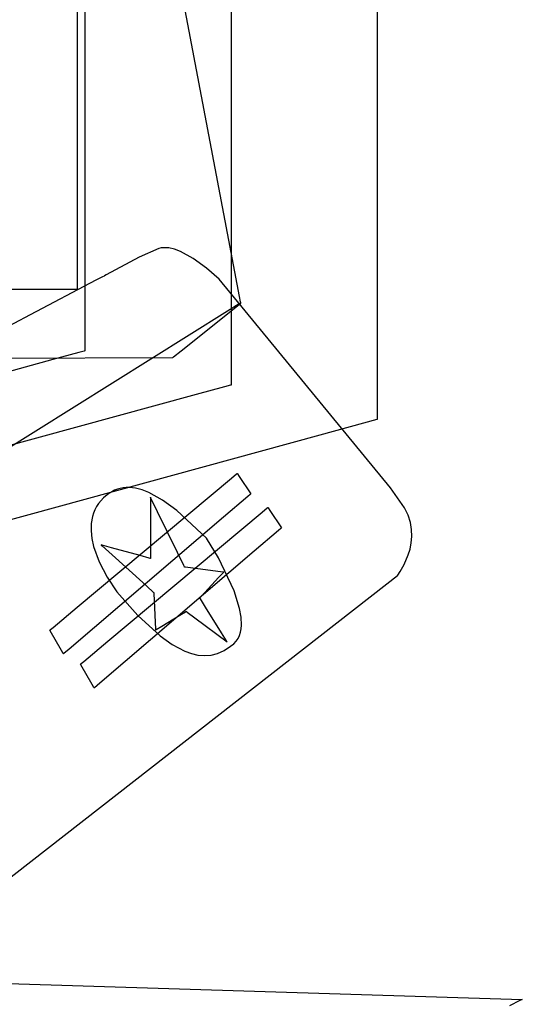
# Model space of a CAD drawing. Extents: x -3.57 to 3.57, y -2.08 to 2.06.
# Tile 141 of 219: x 0.53 to 0.63, y 0.34 to 0.53. Entities that reach past the tile are written whole.
import ezdxf

# ---------------------------------------------------------------- set-up
doc = ezdxf.new("R2010")
doc.units = 0

msp = doc.modelspace()

# ---------------------------------------------------------------- linework, layer by layer
at = {"layer": 'Layer 1', "color": 7, "linetype": 'CONTINUOUS'}
for p, q in [((0.600618, 0.480647), (0.600618, 0.676614)), ((0.600618, 0.480647), (0.600618, 0.676614)), ((0.573429, 0.666645), (0.573429, 0.458858)), ((0.54624, 0.65408), (0.54624, 0.465185)), ((0.573009, 0.485759), (0.558786, 0.560944)), ((0.544843, 0.549744), (0.544843, 0.482687)), ((0.574988, 0.475295), (0.573009, 0.485759)), ((0.560014, 0.484207), (0.556328, 0.482638)), ((0.560435, 0.484317), (0.560014, 0.484207)), ((0.560883, 0.48437), (0.560435, 0.484317)), ((0.561357, 0.48437), (0.560883, 0.48437)), ((0.561854, 0.484319), (0.561357, 0.48437)), ((0.562908, 0.484072), (0.561854, 0.484319)), ((0.564029, 0.483649), (0.562908, 0.484072)), ((0.566406, 0.482354), (0.564029, 0.483649)), ((0.544843, 0.482687), (0.544843, 0.47665)), ((0.556328, 0.482638), (0.550245, 0.479351)), ((0.568849, 0.480591), (0.566406, 0.482354)), ((0.550245, 0.479351), (0.549896, 0.479145)), ((0.571226, 0.478515), (0.568849, 0.480591)), ((0.600618, 0.455421), (0.600618, 0.480647)), ((0.600618, 0.455421), (0.600618, 0.480647)), ((0.548323, 0.478317), (0.536088, 0.471877)), ((0.549545, 0.47896), (0.548323, 0.478317)), ((0.549835, 0.479113), (0.549545, 0.47896)), ((0.549896, 0.479145), (0.549835, 0.479113)), ((0.603038, 0.439784), (0.571226, 0.478515)), ((0.536325, 0.476618), (0.481462, 0.476618)), ((0.543961, 0.476618), (0.536325, 0.476618)), ((0.544677, 0.476618), (0.543961, 0.476618)), ((0.544824, 0.476618), (0.544677, 0.476618)), ((0.544838, 0.476618), (0.544824, 0.476618)), ((0.544841, 0.476618), (0.544838, 0.476618)), ((0.544842, 0.476618), (0.544841, 0.476618)), ((0.544843, 0.476618), (0.544842, 0.476618)), ((0.544842, 0.476618), (0.544842, 0.476618)), ((0.544843, 0.47665), (0.544843, 0.476619)), ((0.544843, 0.476619), (0.544843, 0.476618)), ((0.544843, 0.476618), (0.544843, 0.476618)), ((0.544843, 0.476618), (0.544843, 0.476618)), ((0.544843, 0.476618), (0.544843, 0.476618)), ((0.544843, 0.476618), (0.544843, 0.476618)), ((0.574955, 0.473923), (0.57279, 0.47257)), ((0.574297, 0.473351), (0.575212, 0.474083)), ((0.575159, 0.474051), (0.574955, 0.473923)), ((0.575174, 0.474314), (0.574988, 0.475295)), ((0.575206, 0.47408), (0.575159, 0.474051)), ((0.575212, 0.474112), (0.575174, 0.474314)), ((0.575215, 0.474086), (0.575206, 0.47408)), ((0.575215, 0.474093), (0.575212, 0.474112)), ((0.575212, 0.474083), (0.575216, 0.474087)), ((0.575216, 0.474088), (0.575215, 0.474093)), ((0.575216, 0.474086), (0.575215, 0.474086)), ((0.575216, 0.474087), (0.575216, 0.474088)), ((0.575216, 0.474087), (0.575217, 0.474087)), ((0.575217, 0.474087), (0.575216, 0.474087)), ((0.575217, 0.474087), (0.575216, 0.474087)), ((0.575216, 0.474087), (0.575216, 0.474086)), ((0.575217, 0.474087), (0.575217, 0.474087)), ((0.575217, 0.474087), (0.575217, 0.474087)), ((0.575217, 0.474087), (0.575217, 0.474087)), ((0.575217, 0.474087), (0.575217, 0.474087)), ((0.575217, 0.474087), (0.575217, 0.474087)), ((0.575217, 0.474087), (0.575217, 0.474087)), ((0.575217, 0.474087), (0.575217, 0.474087)), ((0.575217, 0.474087), (0.575217, 0.474087)), ((0.575217, 0.474087), (0.575217, 0.474087)), ((0.575217, 0.474087), (0.575217, 0.474087)), ((0.57279, 0.47257), (0.514469, 0.436122)), ((0.564139, 0.465226), (0.574297, 0.473351)), ((0.536088, 0.471877), (0.444007, 0.423414)), ((0.545133, 0.464882), (0.540343, 0.463572)), ((0.546117, 0.465151), (0.545133, 0.464882)), ((0.54621, 0.465177), (0.546117, 0.465151)), ((0.546233, 0.465183), (0.54621, 0.465177)), ((0.546238, 0.465185), (0.546233, 0.465183)), ((0.54624, 0.465185), (0.546238, 0.465185)), ((0.54624, 0.465185), (0.54624, 0.465185)), ((0.54624, 0.465185), (0.54624, 0.465185)), ((0.54624, 0.465185), (0.54624, 0.465185)), ((0.562726, 0.464095), (0.564139, 0.465226)), ((0.346419, 0.463018), (0.562563, 0.463965)), ((0.540343, 0.463572), (0.488836, 0.449483)), ((0.562563, 0.463965), (0.562563, 0.463965)), ((0.562563, 0.463965), (0.562563, 0.463965)), ((0.562563, 0.463965), (0.562563, 0.463965)), ((0.562563, 0.463965), (0.562563, 0.463965)), ((0.562563, 0.463965), (0.562564, 0.463965)), ((0.562564, 0.463965), (0.562566, 0.463967)), ((0.562566, 0.463967), (0.562594, 0.463989)), ((0.562594, 0.463989), (0.562726, 0.464095)), ((0.572212, 0.458525), (0.566942, 0.457084)), ((0.573294, 0.458821), (0.572212, 0.458525)), ((0.573396, 0.458849), (0.573294, 0.458821)), ((0.573421, 0.458856), (0.573396, 0.458849)), ((0.573427, 0.458858), (0.573421, 0.458856)), ((0.573429, 0.458858), (0.573427, 0.458858)), ((0.573429, 0.458858), (0.573429, 0.458858)), ((0.573429, 0.458858), (0.573429, 0.458858)), ((0.573429, 0.458858), (0.573429, 0.458858)), ((0.566942, 0.457084), (0.510284, 0.441585)), ((0.600618, 0.453074), (0.600618, 0.455421)), ((0.600618, 0.453074), (0.600618, 0.455421)), ((0.589984, 0.449623), (0.600561, 0.452516)), ((0.589984, 0.449623), (0.600561, 0.452516)), ((0.600561, 0.452516), (0.600616, 0.452531)), ((0.600561, 0.452516), (0.600616, 0.452531)), ((0.600616, 0.452531), (0.600618, 0.452531)), ((0.600616, 0.452531), (0.600618, 0.452531)), ((0.600618, 0.452592), (0.600618, 0.453074)), ((0.600618, 0.452592), (0.600618, 0.453074)), ((0.600618, 0.452547), (0.600618, 0.452592)), ((0.600618, 0.452547), (0.600618, 0.452592)), ((0.600618, 0.452535), (0.600618, 0.452547)), ((0.600618, 0.452535), (0.600618, 0.452547)), ((0.600618, 0.452532), (0.600618, 0.452535)), ((0.600618, 0.452532), (0.600618, 0.452535)), ((0.600618, 0.452531), (0.600618, 0.452532)), ((0.600618, 0.452532), (0.600618, 0.452532)), ((0.600618, 0.452532), (0.600618, 0.452532)), ((0.600618, 0.452532), (0.600618, 0.452532)), ((0.600618, 0.452531), (0.600618, 0.452532)), ((0.600618, 0.452532), (0.600618, 0.452532)), ((0.600618, 0.452532), (0.600618, 0.452532)), ((0.600618, 0.452532), (0.600618, 0.452532)), ((0.600618, 0.452531), (0.600618, 0.452531)), ((0.600618, 0.452531), (0.600618, 0.452531)), ((0.600618, 0.452531), (0.600618, 0.452531)), ((0.600618, 0.452531), (0.600618, 0.452531)), ((0.600618, 0.452531), (0.600618, 0.452531)), ((0.600618, 0.452531), (0.600618, 0.452531)), ((0.522553, 0.431177), (0.589984, 0.449623)), ((0.522553, 0.431177), (0.589984, 0.449623)), ((0.544854, 0.417583), (0.573531, 0.441569)), ((0.573531, 0.441569), (0.574457, 0.442344)), ((0.574457, 0.442344), (0.574583, 0.442449)), ((0.574583, 0.442449), (0.574583, 0.442449)), ((0.574583, 0.442449), (0.574583, 0.442449)), ((0.574583, 0.442449), (0.574583, 0.442449)), ((0.574583, 0.442449), (0.574583, 0.442449)), ((0.574583, 0.442449), (0.574583, 0.442449)), ((0.574583, 0.442449), (0.574583, 0.442449)), ((0.574583, 0.442449), (0.574583, 0.442449)), ((0.574583, 0.442449), (0.574583, 0.442449)), ((0.574583, 0.442449), (0.574583, 0.442449)), ((0.574583, 0.442449), (0.574583, 0.442449)), ((0.574583, 0.442449), (0.574583, 0.442449)), ((0.574583, 0.442449), (0.574583, 0.442449)), ((0.574583, 0.442449), (0.574584, 0.442446)), ((0.574584, 0.442446), (0.574592, 0.442435)), ((0.574592, 0.442435), (0.574625, 0.442385)), ((0.574625, 0.442385), (0.574952, 0.441895)), ((0.574952, 0.441895), (0.577114, 0.43865)), ((0.551257, 0.439034), (0.550745, 0.438711)), ((0.551779, 0.4393), (0.551257, 0.439034)), ((0.552311, 0.43951), (0.551779, 0.4393)), ((0.552853, 0.439666), (0.552311, 0.43951)), ((0.553405, 0.43977), (0.552853, 0.439666)), ((0.553966, 0.439822), (0.553405, 0.43977)), ((0.554536, 0.439825), (0.553966, 0.439822)), ((0.555701, 0.439689), (0.554536, 0.439825)), ((0.556901, 0.439373), (0.555701, 0.439689)), ((0.558131, 0.43889), (0.556901, 0.439373)), ((0.605652, 0.436018), (0.603038, 0.439784)), ((0.549752, 0.437889), (0.54883, 0.436839)), ((0.550745, 0.438711), (0.549752, 0.437889)), ((0.56068, 0.437467), (0.558131, 0.43889)), ((0.558453, 0.438012), (0.558449, 0.43802)), ((0.558449, 0.43802), (0.558449, 0.43802)), ((0.558449, 0.43802), (0.558449, 0.43802)), ((0.558449, 0.43802), (0.558449, 0.43802)), ((0.558449, 0.43802), (0.558449, 0.43802)), ((0.558449, 0.43802), (0.558449, 0.43802)), ((0.558449, 0.43802), (0.558449, 0.43802)), ((0.558449, 0.43802), (0.558449, 0.438019)), ((0.558449, 0.438019), (0.558449, 0.438018)), ((0.558449, 0.438018), (0.558449, 0.438014)), ((0.558449, 0.438014), (0.558449, 0.437971)), ((0.558449, 0.437971), (0.558449, 0.437762)), ((0.558449, 0.437762), (0.558449, 0.435641)), ((0.558479, 0.437959), (0.558453, 0.438012)), ((0.558597, 0.437715), (0.558479, 0.437959)), ((0.559784, 0.435281), (0.558597, 0.437715)), ((0.563332, 0.435518), (0.56068, 0.437467)), ((0.57653, 0.438151), (0.57204, 0.434313)), ((0.576984, 0.438538), (0.57653, 0.438151)), ((0.57709, 0.438629), (0.576984, 0.438538)), ((0.577111, 0.438647), (0.57709, 0.438629)), ((0.577114, 0.438649), (0.577111, 0.438647)), ((0.577114, 0.43865), (0.577114, 0.43865)), ((0.577114, 0.43865), (0.577114, 0.43865)), ((0.577114, 0.43865), (0.577114, 0.43865)), ((0.577114, 0.43865), (0.577114, 0.43865)), ((0.577114, 0.43865), (0.577114, 0.438649)), ((0.577114, 0.438649), (0.577114, 0.438649)), ((0.548138, 0.435676), (0.547882, 0.435062)), ((0.548453, 0.436269), (0.548138, 0.435676)), ((0.54883, 0.436839), (0.548453, 0.436269)), ((0.558449, 0.435641), (0.558449, 0.429034)), ((0.56889, 0.430425), (0.563332, 0.435518)), ((0.579228, 0.435242), (0.580154, 0.436017)), ((0.580154, 0.436017), (0.580279, 0.436122)), ((0.580279, 0.436122), (0.58028, 0.436122)), ((0.58028, 0.436122), (0.58028, 0.436122)), ((0.58028, 0.436122), (0.58028, 0.436122)), ((0.58028, 0.436122), (0.58028, 0.436122)), ((0.58028, 0.436122), (0.58028, 0.436122)), ((0.58028, 0.436122), (0.58028, 0.436122)), ((0.58028, 0.436122), (0.58028, 0.436122)), ((0.58028, 0.436122), (0.58028, 0.436122)), ((0.58028, 0.436122), (0.58028, 0.436122)), ((0.58028, 0.436122), (0.58028, 0.436122)), ((0.58028, 0.436122), (0.58028, 0.436122)), ((0.58028, 0.436122), (0.58028, 0.436122)), ((0.58028, 0.436122), (0.580281, 0.436119)), ((0.580281, 0.436119), (0.580289, 0.436108)), ((0.580289, 0.436108), (0.580322, 0.436058)), ((0.580322, 0.436058), (0.580649, 0.435568)), ((0.580649, 0.435568), (0.582811, 0.432323)), ((0.606318, 0.434659), (0.605652, 0.436018)), ((0.57204, 0.434313), (0.543363, 0.409808)), ((0.547685, 0.434429), (0.547452, 0.433113)), ((0.547882, 0.435062), (0.547685, 0.434429)), ((0.550551, 0.411256), (0.579228, 0.435242)), ((0.563454, 0.427757), (0.559784, 0.435281)), ((0.606744, 0.433316), (0.606318, 0.434659)), ((0.547452, 0.433113), (0.547422, 0.431742)), ((0.547422, 0.431742), (0.547575, 0.430329)), ((0.582227, 0.431824), (0.577736, 0.427986)), ((0.58268, 0.432211), (0.582227, 0.431824)), ((0.582787, 0.432302), (0.58268, 0.432211)), ((0.582808, 0.432321), (0.582787, 0.432302)), ((0.58281, 0.432322), (0.582808, 0.432321)), ((0.582811, 0.432323), (0.58281, 0.432322)), ((0.582811, 0.432323), (0.582811, 0.432323)), ((0.582811, 0.432323), (0.582811, 0.432323)), ((0.582811, 0.432323), (0.582811, 0.432323)), ((0.582811, 0.432323), (0.582811, 0.432323)), ((0.582811, 0.432323), (0.582811, 0.432323)), ((0.60696, 0.432002), (0.606744, 0.433316)), ((0.606998, 0.430731), (0.60696, 0.432002)), ((0.547575, 0.430329), (0.547893, 0.428889)), ((0.571084, 0.426768), (0.56889, 0.430425)), ((0.606889, 0.429517), (0.606998, 0.430731)), ((0.547893, 0.428889), (0.548951, 0.425983)), ((0.549277, 0.42916), (0.549272, 0.429161)), ((0.549272, 0.429161), (0.549272, 0.429161)), ((0.549272, 0.429161), (0.549272, 0.429161)), ((0.549272, 0.429161), (0.549272, 0.429161)), ((0.549272, 0.429161), (0.549272, 0.429161)), ((0.549272, 0.429161), (0.549272, 0.429161)), ((0.549272, 0.429161), (0.549272, 0.429161)), ((0.549272, 0.429161), (0.549272, 0.429161)), ((0.549272, 0.429161), (0.549273, 0.42916)), ((0.549273, 0.42916), (0.549276, 0.429157)), ((0.549276, 0.429157), (0.549314, 0.429123)), ((0.549315, 0.42915), (0.549277, 0.42916)), ((0.549314, 0.429123), (0.549493, 0.428961)), ((0.549487, 0.429102), (0.549315, 0.42915)), ((0.551209, 0.428627), (0.549487, 0.429102)), ((0.549493, 0.428961), (0.551321, 0.42731)), ((0.556532, 0.427159), (0.551209, 0.428627)), ((0.558449, 0.429034), (0.558449, 0.426897)), ((0.606349, 0.427317), (0.606662, 0.428374)), ((0.606662, 0.428374), (0.606889, 0.429517)), ((0.577736, 0.427986), (0.54906, 0.403481)), ((0.551321, 0.42731), (0.557012, 0.42217)), ((0.558241, 0.426687), (0.556532, 0.427159)), ((0.558409, 0.426641), (0.558241, 0.426687)), ((0.558444, 0.426631), (0.558409, 0.426641)), ((0.558448, 0.42663), (0.558444, 0.426631)), ((0.558449, 0.42663), (0.558448, 0.42663)), ((0.558449, 0.426897), (0.558449, 0.426683)), ((0.558449, 0.426683), (0.558449, 0.426637)), ((0.558449, 0.426637), (0.558449, 0.42663)), ((0.558449, 0.42663), (0.558449, 0.42663)), ((0.558449, 0.42663), (0.558449, 0.42663)), ((0.558449, 0.42663), (0.558449, 0.42663)), ((0.558449, 0.42663), (0.558449, 0.42663)), ((0.558449, 0.42663), (0.558449, 0.42663)), ((0.558449, 0.42663), (0.558449, 0.42663)), ((0.558449, 0.42663), (0.558449, 0.42663)), ((0.564633, 0.42534), (0.563454, 0.427757)), ((0.573996, 0.420628), (0.571084, 0.426768)), ((0.605587, 0.425512), (0.606349, 0.427317)), ((0.548951, 0.425983), (0.550446, 0.423134)), ((0.564748, 0.425103), (0.564633, 0.42534)), ((0.564773, 0.425053), (0.564748, 0.425103)), ((0.564775, 0.425049), (0.564773, 0.425053)), ((0.564775, 0.425048), (0.564775, 0.425049)), ((0.564776, 0.425047), (0.564775, 0.425048)), ((0.56478, 0.425047), (0.564776, 0.425047)), ((0.564776, 0.425047), (0.564776, 0.425047)), ((0.564776, 0.425047), (0.564776, 0.425047)), ((0.564776, 0.425047), (0.564776, 0.425047)), ((0.564776, 0.425047), (0.564776, 0.425047)), ((0.564776, 0.425047), (0.564776, 0.425047)), ((0.564776, 0.425047), (0.564776, 0.425047)), ((0.56481, 0.425043), (0.56478, 0.425047)), ((0.564947, 0.425025), (0.56481, 0.425043)), ((0.566312, 0.424847), (0.564947, 0.425025)), ((0.570535, 0.424297), (0.566312, 0.424847)), ((0.60485, 0.424215), (0.605587, 0.425512)), ((0.550446, 0.423134), (0.55223, 0.420454)), ((0.568551, 0.420342), (0.57112, 0.423096)), ((0.571891, 0.42412), (0.570535, 0.424297)), ((0.57112, 0.423096), (0.571951, 0.423987)), ((0.572024, 0.424102), (0.571891, 0.42412)), ((0.571951, 0.423987), (0.572034, 0.424076)), ((0.572052, 0.424099), (0.572024, 0.424102)), ((0.572034, 0.424076), (0.572052, 0.424095)), ((0.572054, 0.424099), (0.572052, 0.424099)), ((0.572052, 0.424095), (0.572055, 0.424098)), ((0.572055, 0.424098), (0.572054, 0.424099)), ((0.572055, 0.424098), (0.572055, 0.424098)), ((0.572055, 0.424098), (0.572055, 0.424098)), ((0.572055, 0.424098), (0.572055, 0.424098)), ((0.572055, 0.424098), (0.572055, 0.424098)), ((0.572055, 0.424098), (0.572055, 0.424098)), ((0.572055, 0.424098), (0.572055, 0.424098)), ((0.572055, 0.424098), (0.572055, 0.424098)), ((0.602374, 0.421941), (0.604316, 0.423456)), ((0.604316, 0.423456), (0.604326, 0.423464)), ((0.604326, 0.423464), (0.604327, 0.423465)), ((0.604327, 0.423465), (0.604328, 0.423466)), ((0.604327, 0.423465), (0.604327, 0.423465)), ((0.604327, 0.423465), (0.604327, 0.423465)), ((0.604327, 0.423465), (0.604327, 0.423465)), ((0.604327, 0.423465), (0.604327, 0.423465)), ((0.604327, 0.423465), (0.604327, 0.423465)), ((0.604327, 0.423465), (0.604327, 0.423465)), ((0.604327, 0.423465), (0.604327, 0.423465)), ((0.604327, 0.423465), (0.604327, 0.423465)), ((0.604327, 0.423465), (0.604327, 0.423465)), ((0.604328, 0.423466), (0.604337, 0.423478)), ((0.604337, 0.423478), (0.604383, 0.423538)), ((0.604383, 0.423538), (0.60485, 0.424215)), ((0.557012, 0.42217), (0.558852, 0.420507)), ((0.589992, 0.41228), (0.602374, 0.421941)), ((0.55223, 0.420454), (0.556082, 0.416026)), ((0.558852, 0.420507), (0.559037, 0.420341)), ((0.559037, 0.420341), (0.559077, 0.420305)), ((0.559077, 0.420305), (0.559083, 0.420299)), ((0.559083, 0.420299), (0.559083, 0.420299)), ((0.559083, 0.420299), (0.559083, 0.420299)), ((0.559083, 0.420299), (0.559083, 0.420299)), ((0.559083, 0.420299), (0.559083, 0.420299)), ((0.559083, 0.420299), (0.559083, 0.420299)), ((0.559083, 0.420299), (0.559083, 0.420299)), ((0.559083, 0.420299), (0.559083, 0.420299)), ((0.559083, 0.420299), (0.559083, 0.420298)), ((0.559083, 0.420298), (0.559083, 0.420296)), ((0.559083, 0.420296), (0.559084, 0.420269)), ((0.559084, 0.420269), (0.55909, 0.420142)), ((0.55909, 0.420142), (0.559148, 0.418845)), ((0.567626, 0.41935), (0.567626, 0.419351)), ((0.567626, 0.419351), (0.567627, 0.419351)), ((0.567629, 0.419345), (0.567626, 0.41935)), ((0.567626, 0.41935), (0.567626, 0.41935)), ((0.567626, 0.41935), (0.567626, 0.41935)), ((0.567626, 0.41935), (0.567626, 0.41935)), ((0.567626, 0.41935), (0.567626, 0.41935)), ((0.567626, 0.41935), (0.567626, 0.41935)), ((0.567626, 0.41935), (0.567626, 0.41935)), ((0.567627, 0.419351), (0.567628, 0.419353)), ((0.567628, 0.419353), (0.567645, 0.419371)), ((0.56765, 0.419312), (0.567629, 0.419345)), ((0.567645, 0.419371), (0.567726, 0.419458)), ((0.567745, 0.419157), (0.56765, 0.419312)), ((0.567726, 0.419458), (0.568551, 0.420342)), ((0.568694, 0.417614), (0.567745, 0.419157)), ((0.575022, 0.417322), (0.573996, 0.420628)), ((0.540363, 0.413827), (0.544854, 0.417583)), ((0.559148, 0.418845), (0.559331, 0.414808)), ((0.571628, 0.412844), (0.568694, 0.417614)), ((0.575298, 0.415743), (0.575022, 0.417322)), ((0.556082, 0.416026), (0.560252, 0.412243)), ((0.560587, 0.414065), (0.563889, 0.416084)), ((0.563889, 0.416084), (0.564957, 0.416737)), ((0.564957, 0.416737), (0.565064, 0.416803)), ((0.565064, 0.416803), (0.565087, 0.416817)), ((0.565087, 0.416817), (0.565091, 0.416819)), ((0.565091, 0.416819), (0.565091, 0.416819)), ((0.565091, 0.416819), (0.565091, 0.416819)), ((0.565091, 0.416819), (0.565091, 0.416819)), ((0.565091, 0.416819), (0.565091, 0.416819)), ((0.565091, 0.416819), (0.565091, 0.416819)), ((0.565091, 0.416819), (0.565091, 0.416819)), ((0.565091, 0.416819), (0.565091, 0.416819)), ((0.565091, 0.416819), (0.565091, 0.416818)), ((0.565091, 0.416818), (0.565094, 0.416816)), ((0.565094, 0.416816), (0.565123, 0.416794)), ((0.565123, 0.416794), (0.565262, 0.41669)), ((0.565262, 0.41669), (0.566677, 0.41563)), ((0.566677, 0.41563), (0.572685, 0.411126)), ((0.575366, 0.414264), (0.575298, 0.415743)), ((0.539804, 0.413359), (0.53991, 0.413448)), ((0.53991, 0.413448), (0.540363, 0.413827)), ((0.559331, 0.414808), (0.55939, 0.413502)), ((0.55939, 0.413502), (0.559396, 0.413371)), ((0.559422, 0.413354), (0.559526, 0.413417)), ((0.559526, 0.413417), (0.560587, 0.414065)), ((0.575189, 0.412923), (0.57531, 0.413574)), ((0.57531, 0.413574), (0.575366, 0.414264)), ((0.501807, 0.343476), (0.589992, 0.41228)), ((0.53978, 0.413339), (0.539782, 0.413341)), ((0.539783, 0.413332), (0.53978, 0.413339)), ((0.53978, 0.413339), (0.53978, 0.413339)), ((0.53978, 0.413339), (0.53978, 0.413339)), ((0.53978, 0.413339), (0.53978, 0.413339)), ((0.53978, 0.413339), (0.53978, 0.413339)), ((0.53978, 0.413339), (0.53978, 0.413339)), ((0.53978, 0.413339), (0.53978, 0.413339)), ((0.53978, 0.413339), (0.53978, 0.413339)), ((0.53978, 0.413339), (0.53978, 0.413339)), ((0.53978, 0.413339), (0.53978, 0.413339)), ((0.539782, 0.413341), (0.539804, 0.413359)), ((0.539856, 0.413205), (0.539783, 0.413332)), ((0.541942, 0.409555), (0.539856, 0.413205)), ((0.559396, 0.413371), (0.559397, 0.413343)), ((0.559397, 0.413343), (0.559398, 0.413339)), ((0.559398, 0.413339), (0.5594, 0.41334)), ((0.559398, 0.413339), (0.559398, 0.413339)), ((0.559398, 0.413339), (0.559398, 0.413339)), ((0.559398, 0.413339), (0.559398, 0.413339)), ((0.559398, 0.413339), (0.559398, 0.413339)), ((0.559398, 0.413339), (0.559398, 0.413339)), ((0.559398, 0.413339), (0.559398, 0.413339)), ((0.559398, 0.413339), (0.559398, 0.413339)), ((0.559398, 0.413339), (0.559398, 0.413339)), ((0.5594, 0.41334), (0.559422, 0.413354)), ((0.560252, 0.412243), (0.562517, 0.410625)), ((0.572571, 0.411312), (0.571628, 0.412844)), ((0.574384, 0.411253), (0.57473, 0.411758)), ((0.57473, 0.411758), (0.574997, 0.412316)), ((0.574997, 0.412316), (0.575189, 0.412923)), ((0.543363, 0.409808), (0.542361, 0.408952)), ((0.54606, 0.4075), (0.550551, 0.411256)), ((0.562517, 0.410625), (0.564864, 0.409392)), ((0.57214, 0.409533), (0.573351, 0.410316)), ((0.572663, 0.411161), (0.572571, 0.411312)), ((0.572683, 0.41113), (0.572663, 0.411161)), ((0.572684, 0.411127), (0.572683, 0.41113)), ((0.572685, 0.411126), (0.572684, 0.411127)), ((0.572685, 0.411126), (0.572685, 0.411126)), ((0.572685, 0.411126), (0.572685, 0.411126)), ((0.572685, 0.411126), (0.572685, 0.411126)), ((0.572685, 0.411126), (0.572685, 0.411126)), ((0.572685, 0.411126), (0.572685, 0.411126)), ((0.573351, 0.410316), (0.573953, 0.410807)), ((0.573953, 0.410807), (0.574384, 0.411253)), ((0.542269, 0.408984), (0.541942, 0.409555)), ((0.542302, 0.408926), (0.542269, 0.408984)), ((0.542309, 0.408913), (0.542302, 0.408926)), ((0.542311, 0.40891), (0.542309, 0.408913)), ((0.542361, 0.408952), (0.542311, 0.40891)), ((0.542311, 0.40891), (0.542311, 0.408909)), ((0.542311, 0.408909), (0.542311, 0.40891)), ((0.542311, 0.40891), (0.542311, 0.40891)), ((0.542311, 0.408909), (0.542311, 0.408909)), ((0.542311, 0.408909), (0.542311, 0.408909)), ((0.542311, 0.408909), (0.542311, 0.408909)), ((0.542311, 0.408909), (0.542311, 0.408909)), ((0.542311, 0.408909), (0.542311, 0.408909)), ((0.542311, 0.408909), (0.542311, 0.408909)), ((0.542311, 0.408909), (0.542311, 0.408909)), ((0.564864, 0.409392), (0.566061, 0.408968)), ((0.566061, 0.408968), (0.567269, 0.408698)), ((0.567269, 0.408698), (0.568484, 0.4086)), ((0.568484, 0.4086), (0.569703, 0.408694)), ((0.569703, 0.408694), (0.570922, 0.408998)), ((0.570922, 0.408998), (0.57214, 0.409533)), ((0.54548, 0.407005), (0.545476, 0.407012)), ((0.545476, 0.407012), (0.545476, 0.407012)), ((0.545476, 0.407012), (0.545476, 0.407012)), ((0.545476, 0.407012), (0.545476, 0.407012)), ((0.545476, 0.407012), (0.545476, 0.407012)), ((0.545476, 0.407012), (0.545476, 0.407012)), ((0.545476, 0.407012), (0.545476, 0.407012)), ((0.545476, 0.407012), (0.545476, 0.407012)), ((0.545476, 0.407012), (0.545477, 0.407012)), ((0.545477, 0.407012), (0.545479, 0.407014)), ((0.545477, 0.407012), (0.545477, 0.407012)), ((0.545479, 0.407014), (0.545501, 0.407032)), ((0.545553, 0.406878), (0.54548, 0.407005)), ((0.545501, 0.407032), (0.545607, 0.407121)), ((0.547639, 0.403228), (0.545553, 0.406878)), ((0.545607, 0.407121), (0.54606, 0.4075)), ((0.547965, 0.402657), (0.547639, 0.403228)), ((0.547998, 0.402599), (0.547965, 0.402657)), ((0.548006, 0.402586), (0.547998, 0.402599)), ((0.548008, 0.402583), (0.548006, 0.402586)), ((0.548058, 0.402626), (0.548008, 0.402583)), ((0.548008, 0.402583), (0.548008, 0.402583)), ((0.548008, 0.402583), (0.548008, 0.402583)), ((0.548008, 0.402583), (0.548008, 0.402583)), ((0.548008, 0.402583), (0.548008, 0.402583)), ((0.548008, 0.402583), (0.548008, 0.402583)), ((0.548008, 0.402583), (0.548008, 0.402583)), ((0.548008, 0.402583), (0.548008, 0.402583)), ((0.548008, 0.402583), (0.548008, 0.402583)), ((0.548008, 0.402583), (0.548008, 0.402583)), ((0.548008, 0.402583), (0.548008, 0.402583)), ((0.54906, 0.403481), (0.548058, 0.402626)), ((0.420027, 0.351108), (0.62752, 0.344713)), ((0.62707, 0.344492), (0.625142, 0.343547)), ((0.627469, 0.344688), (0.62707, 0.344492)), ((0.627507, 0.344707), (0.627469, 0.344688)), ((0.627517, 0.344711), (0.627507, 0.344707)), ((0.627519, 0.344712), (0.627517, 0.344711)), ((0.62752, 0.344713), (0.627519, 0.344712)), ((0.62752, 0.344713), (0.62752, 0.344713)), ((0.62752, 0.344713), (0.62752, 0.344713)), ((0.62752, 0.344713), (0.62752, 0.344713))]:
    msp.add_line(p, q, dxfattribs=at)

doc.saveas('drawing.dxf')
